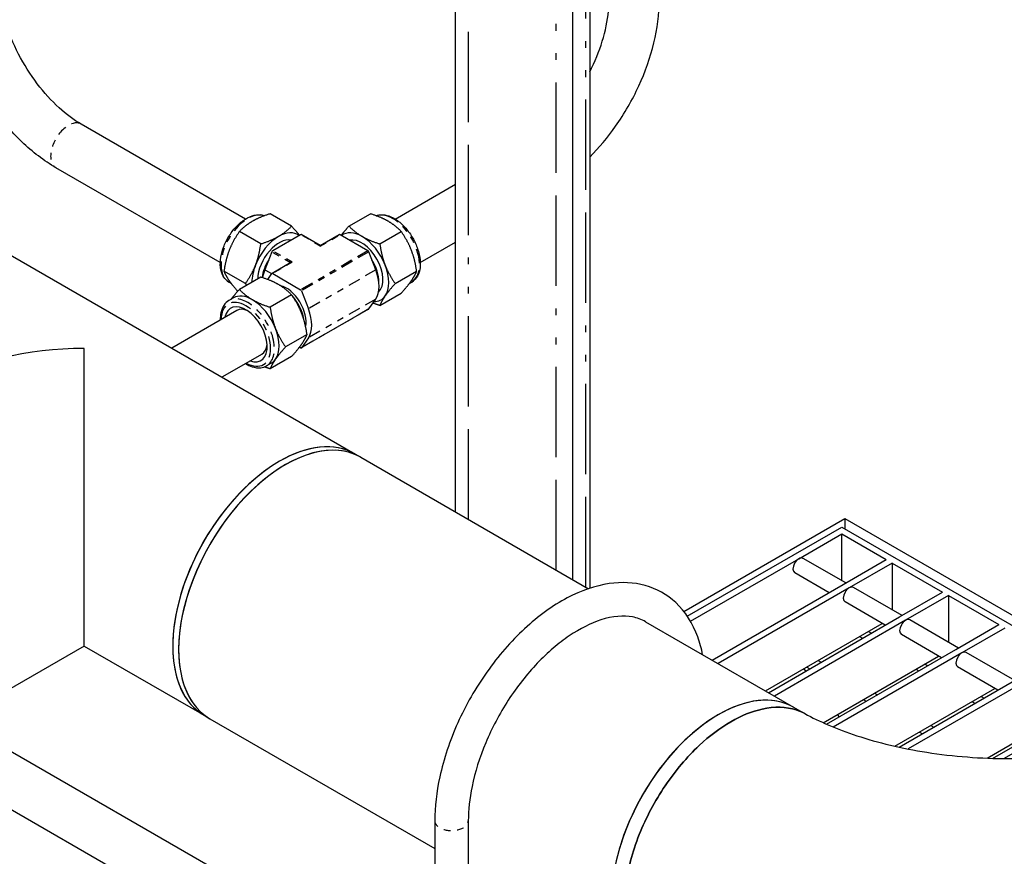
# Paper-space layout 'SHEET_1' of a CAD drawing. Header units: inches. Extents: x 3 to 360, y 8 to 227.
# Tile 53 of 98: x 87 to 102, y 125 to 137. Entities that reach past the tile are written whole.
import ezdxf

# ---------------------------------------------------------------- set-up
doc = ezdxf.new("R2010")
doc.units = ezdxf.units.IN
doc.header["$LTSCALE"] = 10.666667
doc.header["$MEASUREMENT"] = 0
doc.linetypes.add('DOUBLE_DASH_DOUBLE_DOT', pattern=[0.74, 0.24, -0.06, 0.24, -0.06, 0.01, -0.06, 0.01, -0.06])
doc.layers.get('0').update_dxf_attribs({"lineweight": 25})
doc.layers.add('PHANTOM', color=7, linetype='DOUBLE_DASH_DOUBLE_DOT', lineweight=25)

psp = doc.layouts.new('SHEET_1')

# ---------------------------------------------------------------- linework, layer by layer
for p, q in [((93.567, 129.985), (93.567, 150.324)), ((95.317, 128.975), (95.317, 149.313)), ((95.567, 149.169), (95.567, 128.849)), ((90.433, 134.353), (87.982, 135.769)), ((90.058, 133.704), (87.607, 135.119)), ((92.665, 134.353), (93.567, 134.874)), ((91.121, 134.248), (90.802, 134.432)), ((91.977, 134.248), (92.297, 134.432)), ((86.238, 134.216), (92.065, 130.852)), ((90.662, 133.983), (90.343, 134.167)), ((91.256, 134.12), (90.839, 133.879)), ((91.549, 133.958), (91.266, 134.121)), ((91.549, 133.958), (91.833, 134.121)), ((92.26, 133.879), (91.843, 134.12)), ((92.437, 133.983), (92.756, 134.167)), ((91.549, 133.958), (91.549, 133.951)), ((93.04, 133.704), (93.567, 134.008)), ((90.826, 133.864), (90.722, 133.595)), ((92.377, 133.595), (92.272, 133.864)), ((91.112, 133.705), (90.829, 133.541)), ((90.432, 133.391), (90.113, 133.575)), ((90.662, 133.488), (90.343, 133.304)), ((90.765, 133.452), (90.826, 133.539)), ((90.839, 133.541), (91.256, 133.3)), ((92.666, 133.391), (92.986, 133.575)), ((90.22, 133.394), (90.186, 133.414)), ((92.878, 133.394), (92.912, 133.414)), ((90.255, 133.179), (90.186, 133.139)), ((91.121, 133.223), (90.802, 133.039)), ((91.268, 133.284), (91.373, 133.015)), ((92.437, 133.064), (92.756, 133.248)), ((92.272, 133.013), (92.377, 133.161)), ((90.305, 132.991), (89.333, 132.43)), ((92.27, 133.011), (91.266, 132.431)), ((91.351, 132.631), (91.031, 132.447)), ((91.256, 132.432), (91.238, 132.443)), ((91.373, 132.582), (91.268, 132.433)), ((88.026, 127.988), (88.026, 132.423)), ((90.68, 132.341), (90.083, 131.997)), ((91.121, 132.304), (90.802, 132.12)), ((90.818, 132.204), (90.749, 132.164)), ((92.065, 130.852), (92.153, 130.801)), ((92.153, 130.801), (95.547, 128.842)), ((96.97, 128.503), (99.37, 129.889)), ((99.37, 129.889), (104.534, 126.907)), ((99.37, 129.889), (99.37, 129.736)), ((97.022, 128.431), (99.326, 129.761)), ((98.685, 129.289), (99.326, 129.659)), ((99.326, 129.761), (104.465, 126.794)), ((99.326, 129.659), (99.989, 129.276)), ((99.326, 128.961), (99.326, 129.659)), ((97.069, 128.356), (98.685, 129.289)), ((99.385, 128.928), (98.748, 129.295)), ((99.348, 128.906), (99.989, 129.276)), ((100.077, 129.225), (99.436, 128.855)), ((100.077, 129.225), (100.077, 128.528)), ((100.077, 129.225), (100.828, 128.792)), ((99.135, 128.783), (98.623, 129.079)), ((97.392, 127.777), (99.348, 128.906)), ((99.436, 128.855), (97.48, 127.726)), ((100.224, 128.443), (99.499, 128.862)), ((100.188, 128.422), (100.828, 128.792)), ((99.974, 128.298), (99.374, 128.645)), ((100.917, 128.741), (100.276, 128.371)), ((100.917, 128.741), (101.668, 128.307)), ((100.917, 128.741), (100.917, 128.043)), ((96.399, 128.35), (98.607, 127.075)), ((98.231, 127.292), (100.188, 128.422)), ((100.276, 128.371), (98.32, 127.241)), ((101.064, 127.958), (100.339, 128.377)), ((98.187, 127.318), (99.93, 128.324)), ((99.724, 128.205), (99.768, 128.179)), ((101.027, 127.937), (101.668, 128.307)), ((101.757, 128.256), (101.116, 127.886)), ((99.591, 128.128), (99.635, 128.103)), ((99.591, 128.128), (99.635, 128.103)), ((100.814, 127.814), (100.214, 128.16)), ((88.026, 127.988), (86.238, 126.955)), ((88.026, 127.988), (89.815, 126.955)), ((99.097, 126.823), (101.027, 127.937)), ((101.116, 127.886), (99.199, 126.779)), ((101.904, 127.473), (101.178, 127.892)), ((99.047, 126.845), (100.77, 127.839)), ((98.76, 127.648), (98.786, 127.612)), ((100.431, 127.643), (100.475, 127.618)), ((100.431, 127.643), (100.475, 127.618)), ((100.563, 127.72), (100.607, 127.694)), ((101.654, 127.329), (101.053, 127.676)), ((100.183, 126.48), (101.867, 127.452)), ((100.119, 126.494), (101.609, 127.354)), ((101.955, 127.401), (100.313, 126.453)), ((101.27, 127.159), (101.315, 127.133)), ((101.27, 127.159), (101.315, 127.133)), ((101.403, 127.235), (101.447, 127.21)), ((98.605, 127.077), (98.78, 126.977)), ((86.123, 126.889), (90.433, 124.401)), ((89.815, 126.955), (89.903, 126.904)), ((89.903, 126.904), (93.256, 124.968)), ((99.259, 126.967), (99.286, 126.931)), ((101.491, 126.316), (102.449, 126.87)), ((101.574, 126.313), (102.707, 126.967)), ((102.795, 126.916), (101.745, 126.31)), ((85.373, 126.456), (90.058, 123.751)), ((93.256, 125.381), (93.256, 123.901)), ((93.756, 125.381), (93.756, 123.901))]:
    psp.add_line(p, q)
for centre, major_axis, start_param, end_param in [((90.927, 133.635), (-0.281, -0.487), 3.926991, 4.974188), ((90.932, 133.632), (0.224, 0.388), 0.180677, 2.323211), ((90.927, 133.635), (0.281, 0.487), 6.195181, 7.068583), ((91.256, 134.104), (0.01, 0.0173), 0, 0.785398), ((91.843, 134.104), (-0.01, 0.0173), 5.497787, 6.283185), ((92.172, 133.635), (-0.281, 0.487), 5.497787, 6.37119), ((92.166, 133.632), (0.224, -0.388), 0.138714, 2.960916), ((92.172, 133.635), (-0.281, 0.487), 4.45059, 5.497787), ((90.839, 133.863), (-0.01, -0.0173), 3.926991, 4.974188), ((92.26, 133.863), (-0.01, 0.0173), 4.45059, 5.497787), ((90.927, 133.635), (-0.281, -0.487), 4.974188, 5.484881), ((90.994, 133.597), (0.225, 0.391), 1.518938, 2.174157), ((91.132, 133.694), (0.0283, 0), 1.570796, 2.356194), ((92.104, 133.597), (0.225, -0.391), 0.786907, 1.622654), ((92.172, 133.635), (0.281, -0.487), 0.261799, 1.308997), ((91.047, 133.566), (-0.266, -0.46), 4.974188, 5.212157), ((90.839, 133.524), (-0.01, 0.0173), 5.497787, 6.544985), ((92.051, 133.566), (0.266, -0.46), 0.261799, 1.308997), ((91.047, 132.986), (0.205, -0.356), 0.558161, 2.664866), ((90.537, 132.691), (-0.281, 0.487), 5.497787, 6.283185), ((90.994, 132.956), (-0.225, 0.391), 4.093382, 5.061017), ((91.256, 133.283), (0.01, -0.0173), 1.308997, 2.356194), ((92.172, 133.635), (0.281, -0.487), 5.960186, 6.544985), ((90.439, 132.635), (-0.225, 0.39), 2.555907, 6.868871), ((90.537, 132.691), (-0.281, 0.487), 4.45059, 5.497787), ((90.492, 132.666), (-0.187, 0.325), 5.593368, 6.283185), ((91.047, 132.986), (0.266, -0.46), 0.261799, 1.308997), ((92.26, 133.028), (0.01, -0.0173), 0, 0.261799), ((90.537, 132.691), (0.281, -0.487), 0.261799, 1.308997), ((90.492, 132.666), (0.187, -0.325), 0, 0.689817), ((88.026, 130.586), (-3.182, 0), 4.712389, 5.497787), ((91.256, 132.448), (0.01, -0.0173), 5.497787, 6.544985), ((90.537, 132.691), (0.281, -0.487), 0, 0.261799), ((90.94, 128.904), (-1.125, -1.949), 3.141593, 6.283185), ((91.028, 128.853), (1.125, 1.949), 0, 3.141593), ((91.028, 128.853), (1.125, 1.949), 0, 2.356194), ((90.94, 128.904), (1.125, 1.949), 0, 0.785398), ((90.94, 128.904), (-1.125, -1.949), 3.926991, 6.283185), ((98.685, 129.187), (-0.062, -0.108), 3.141593, 6.283185), ((99.436, 128.753), (-0.062, -0.108), 3.141593, 6.283185), ((100.276, 128.269), (-0.062, -0.108), 3.141593, 6.283185), ((91.028, 128.853), (-1.125, -1.949), 5.497787, 6.283185), ((101.116, 127.784), (-0.062, -0.108), 3.141593, 6.283185), ((97.484, 125.126), (-1.125, -1.949), 3.145344, 6.285518), ((97.484, 125.126), (1.125, 1.949), 0.003752, 2.356194)]:
    psp.add_ellipse(centre, major_axis=major_axis, ratio=0.57735, start_param=start_param, end_param=end_param)
for points, knots in [([(87.607, 135.119), (87.429, 135.222), (87.258, 135.352), (86.939, 135.657), (86.79, 135.831), (86.524, 136.208), (86.406, 136.411), (86.213, 136.83), (86.137, 137.046), (86.033, 137.475), (86.005, 137.689), (86.005, 137.894)], [0, 0, 0, 0, 0.314159, 0.314159, 0.628319, 0.628319, 0.942478, 0.942478, 1.256637, 1.256637, 1.570796, 1.570796, 1.570796, 1.570796]), ([(87.982, 135.769), (87.875, 135.83), (87.763, 135.913), (87.54, 136.116), (87.43, 136.237), (87.225, 136.508), (87.13, 136.658), (86.97, 136.969), (86.904, 137.13), (86.807, 137.442), (86.776, 137.594), (86.758, 137.789), (86.755, 137.842), (86.755, 137.894)], [0, 0, 0, 0, 0.282348, 0.282348, 0.571516, 0.571516, 0.865943, 0.865943, 1.1614, 1.1614, 1.453349, 1.453349, 1.570796, 1.570796, 1.570796, 1.570796]), ([(95.567, 135.277), (95.705, 135.416), (95.835, 135.571), (96.085, 135.925), (96.202, 136.128), (96.396, 136.547), (96.472, 136.763), (96.576, 137.193), (96.604, 137.406), (96.604, 137.611)], [3.493022, 3.493022, 3.493022, 3.493022, 3.769911, 3.769911, 4.08407, 4.08407, 4.39823, 4.39823, 4.712389, 4.712389, 4.712389, 4.712389]), ([(95.567, 136.546), (95.643, 136.697), (95.707, 136.852), (95.801, 137.159), (95.832, 137.311), (95.851, 137.506), (95.854, 137.56), (95.854, 137.611)], [4.017404, 4.017404, 4.017404, 4.017404, 4.3029931, 4.3029931, 4.594942, 4.594942, 4.712389, 4.712389, 4.712389, 4.712389]), ([(90.186, 133.414), (90.156, 133.431), (90.13, 133.456), (90.089, 133.518), (90.075, 133.556), (90.057, 133.644), (90.056, 133.694), (90.067, 133.8), (90.079, 133.855), (90.117, 133.966), (90.142, 134.021), (90.202, 134.124), (90.237, 134.173), (90.314, 134.261), (90.355, 134.299), (90.442, 134.361), (90.487, 134.385), (90.575, 134.415), (90.619, 134.421), (90.68, 134.414), (90.699, 134.41), (90.717, 134.403)], [2.356194, 2.356194, 2.356194, 2.356194, 2.637763, 2.637763, 2.939589, 2.939589, 3.267099, 3.267099, 3.599154, 3.599154, 3.929297, 3.929297, 4.258519, 4.258519, 4.588682, 4.588682, 4.920742, 4.920742, 5.247969, 5.247969, 5.403017, 5.403017, 5.403017, 5.403017]), ([(92.382, 134.403), (92.403, 134.411), (92.427, 134.416), (92.489, 134.42), (92.529, 134.413), (92.614, 134.384), (92.658, 134.361), (92.744, 134.298), (92.786, 134.26), (92.863, 134.172), (92.898, 134.122), (92.958, 134.019), (92.982, 133.964), (93.02, 133.854), (93.032, 133.799), (93.043, 133.693), (93.041, 133.642), (93.023, 133.55), (93.006, 133.51), (92.962, 133.45), (92.939, 133.429), (92.912, 133.414)], [5.592558, 5.592558, 5.592558, 5.592558, 5.779356, 5.779356, 6.081182, 6.081182, 6.408692, 6.408692, 6.740747, 6.740747, 7.070889, 7.070889, 7.400112, 7.400112, 7.730274, 7.730274, 8.062335, 8.062335, 8.389561, 8.389561, 8.63938, 8.63938, 8.63938, 8.63938]), ([(90.186, 133.139), (90.156, 133.121), (90.13, 133.096), (90.089, 133.034), (90.075, 132.996), (90.06, 132.921), (90.057, 132.885), (90.058, 132.848)], [0.7853982, 0.7853982, 0.7853982, 0.7853982, 1.0669669, 1.0669669, 1.368793, 1.368793, 1.6064464, 1.6064464, 1.6064464, 1.6064464]), ([(90.433, 132.199), (90.466, 132.179), (90.498, 132.163), (90.575, 132.137), (90.619, 132.132), (90.692, 132.139), (90.722, 132.149), (90.749, 132.164)], [3.1059426, 3.1059426, 3.1059426, 3.1059426, 3.3499458, 3.3499458, 3.6771724, 3.6771724, 3.9269908, 3.9269908, 3.9269908, 3.9269908]), ([(97.251, 127.858), (97.233, 127.95), (97.209, 128.038), (97.105, 128.323), (96.995, 128.499), (96.72, 128.755), (96.564, 128.842), (96.225, 128.937), (96.042, 128.945), (95.65, 128.888), (95.439, 128.814), (95.013, 128.589), (94.798, 128.433), (94.392, 128.058), (94.202, 127.839), (93.865, 127.363), (93.718, 127.106), (93.48, 126.576), (93.389, 126.304), (93.282, 125.812), (93.256, 125.591), (93.256, 125.381)], [0.201313, 0.201313, 0.201313, 0.201313, 0.335233, 0.335233, 0.653322, 0.653322, 0.932379, 0.932379, 1.212807, 1.212807, 1.528387, 1.528387, 1.863088, 1.863088, 2.197497, 2.197497, 2.529747, 2.529747, 2.862052, 2.862052, 3.141593, 3.141593, 3.141593, 3.141593]), ([(96.399, 128.35), (96.34, 128.384), (96.276, 128.408), (96.071, 128.446), (95.912, 128.435), (95.584, 128.329), (95.423, 128.249), (95.101, 128.031), (94.939, 127.892), (94.63, 127.568), (94.483, 127.382), (94.222, 126.98), (94.108, 126.764), (93.924, 126.328), (93.855, 126.107), (93.775, 125.715), (93.756, 125.541), (93.756, 125.381)], [0.785398, 0.785398, 0.785398, 0.785398, 0.986429, 0.986429, 1.353082, 1.353082, 1.657473, 1.657473, 1.959389, 1.959389, 2.264674, 2.264674, 2.571887, 2.571887, 2.878596, 2.878596, 3.141593, 3.141593, 3.141593, 3.141593]), ([(96.554, 123.065), (96.487, 123.103), (96.425, 123.151), (96.248, 123.338), (96.16, 123.517), (96.073, 123.93), (96.067, 124.159), (96.131, 124.652), (96.201, 124.917), (96.406, 125.429), (96.538, 125.677), (96.843, 126.129), (97.016, 126.333), (97.351, 126.647), (97.51, 126.766), (97.669, 126.858), (97.828, 126.95), (97.987, 127.014), (98.322, 127.088), (98.495, 127.084), (98.691, 127.02), (98.734, 127.002), (98.774, 126.98)], [-28.905007, -28.905007, -28.905007, -28.905007, -27.96705, -27.96705, -25.860951, -25.860951, -23.902752, -23.902752, -21.898851, -21.898851, -19.964957, -19.964957, -18.06363, -18.06363, -16.488655, -16.488655, -16.488655, -14.91368, -14.91368, -13.011339, -13.011339, -12.445232, -12.445232, -12.445232, -12.445232]), ([(98.774, 126.98), (98.734, 127.002), (98.691, 127.02), (98.495, 127.084), (98.322, 127.088), (97.987, 127.014), (97.828, 126.95), (97.669, 126.858), (97.51, 126.766), (97.351, 126.647), (97.016, 126.333), (96.843, 126.129), (96.538, 125.677), (96.406, 125.429), (96.201, 124.917), (96.131, 124.652), (96.067, 124.159), (96.073, 123.93), (96.16, 123.517), (96.248, 123.338), (96.425, 123.151), (96.487, 123.103), (96.554, 123.065)], [12.445232, 12.445232, 12.445232, 12.445232, 13.011339, 13.011339, 14.91368, 14.91368, 16.488655, 16.488655, 16.488655, 18.06363, 18.06363, 19.964957, 19.964957, 21.898851, 21.898851, 23.902752, 23.902752, 25.860951, 25.860951, 27.96705, 27.96705, 28.905007, 28.905007, 28.905007, 28.905007]), ([(98.775, 126.98), (98.989, 126.863), (99.252, 126.749), (99.865, 126.547), (100.22, 126.462), (100.988, 126.342), (101.402, 126.31), (102.238, 126.31), (102.659, 126.343), (103.447, 126.469), (103.815, 126.56), (104.413, 126.764), (104.655, 126.871), (104.855, 126.98)], [0.029413, 0.029413, 0.029413, 0.029413, 0.267927, 0.267927, 0.521286, 0.521286, 0.785857, 0.785857, 1.054457, 1.054457, 1.318876, 1.318876, 1.541383, 1.541383, 1.541383, 1.541383])]:
    psp.add_open_spline(points, degree=3, knots=knots)
for points, weights in [([(90.802, 134.432), (90.643, 134.382), (90.537, 134.32)], [1, 1.0379548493, 1]), ([(92.562, 134.32), (92.455, 134.382), (92.297, 134.432)], [1, 1.0379548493, 1]), ([(90.537, 134.32), (90.43, 134.258), (90.343, 134.167)], [1, 1.0379548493, 1]), ([(90.927, 134.095), (91.034, 134.156), (91.121, 134.248)], [1, 1.0379548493, 1]), ([(91.121, 134.248), (91.192, 134.169), (91.238, 134.11)], [1, 1.02725106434, 1.01537034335]), ([(91.861, 134.11), (91.907, 134.169), (91.977, 134.248)], [1.01537034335, 1.02725106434, 1]), ([(91.977, 134.248), (92.065, 134.156), (92.172, 134.095)], [1, 1.0379548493, 1]), ([(92.756, 134.167), (92.668, 134.258), (92.562, 134.32)], [1, 1.0379548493, 1]), ([(90.343, 134.167), (90.246, 134.029), (90.192, 133.891)], [1, 1.0379548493, 1]), ([(90.662, 133.983), (90.82, 134.033), (90.927, 134.095)], [1, 1.0379548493, 1]), ([(92.172, 134.095), (92.278, 134.033), (92.437, 133.983)], [1, 1.0379548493, 1]), ([(92.906, 133.891), (92.853, 134.029), (92.756, 134.167)], [1, 1.0379548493, 1]), ([(90.583, 133.666), (90.636, 133.803), (90.662, 133.983)], [1, 1.0379548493, 1]), ([(92.437, 133.983), (92.463, 133.803), (92.516, 133.666)], [1, 1.0379548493, 1]), ([(90.192, 133.891), (90.139, 133.754), (90.113, 133.575)], [1, 1.0379548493, 1]), ([(92.986, 133.575), (92.96, 133.754), (92.906, 133.891)], [1, 1.0379548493, 1]), ([(90.432, 133.391), (90.529, 133.529), (90.583, 133.666)], [1, 1.0379548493, 1]), ([(92.516, 133.666), (92.569, 133.529), (92.666, 133.391)], [1, 1.0379548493, 1]), ([(90.113, 133.575), (90.139, 133.508), (90.192, 133.432)], [1, 1.0379548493, 1]), ([(90.927, 133.376), (90.82, 133.438), (90.662, 133.488)], [1, 1.0379548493, 1]), ([(92.906, 133.432), (92.96, 133.508), (92.986, 133.575)], [1, 1.0379548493, 1]), ([(90.192, 133.432), (90.239, 133.366), (90.318, 133.276)], [1, 1.0331058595, 1.00845899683]), ([(90.453, 133.368), (90.443, 133.379), (90.432, 133.391)], [1.00719833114, 1.00402627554, 1]), ([(91.121, 133.223), (91.034, 133.315), (90.927, 133.376)], [1, 1.0379548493, 1]), ([(92.666, 133.391), (92.569, 133.283), (92.516, 133.207)], [1, 1.0379548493, 1]), ([(92.756, 133.248), (92.853, 133.356), (92.906, 133.432)], [1, 1.0379548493, 1]), ([(90.22, 133.158), (90.268, 133.221), (90.343, 133.304)], [1.01375847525, 1.02892942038, 1]), ([(90.343, 133.304), (90.43, 133.212), (90.537, 133.151)], [1, 1.0379548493, 1]), ([(91.271, 132.948), (91.218, 133.085), (91.121, 133.223)], [1, 1.0379548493, 1]), ([(92.516, 133.207), (92.463, 133.131), (92.437, 133.064)], [1, 1.0379548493, 1]), ([(90.537, 133.151), (90.643, 133.089), (90.802, 133.039)], [1, 1.0379548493, 1]), ([(90.802, 133.039), (90.828, 132.86), (90.881, 132.722)], [1, 1.0379548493, 1]), ([(92.437, 133.064), (92.381, 133.082), (92.334, 133.1)], [1, 1.01294744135, 1.01706142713]), ([(91.351, 132.631), (91.325, 132.81), (91.271, 132.948)], [1, 1.0379548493, 1]), ([(90.881, 132.722), (90.934, 132.585), (91.031, 132.447)], [1, 1.0379548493, 1]), ([(91.271, 132.488), (91.325, 132.564), (91.351, 132.631)], [1, 1.0379548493, 1]), ([(91.031, 132.447), (90.934, 132.339), (90.881, 132.263)], [1, 1.0379548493, 1]), ([(91.121, 132.304), (91.218, 132.413), (91.271, 132.488)], [1, 1.0379548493, 1]), ([(90.802, 132.12), (90.757, 132.135), (90.717, 132.149)], [1, 1.01051514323, 1.01520398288]), ([(90.881, 132.263), (90.828, 132.187), (90.802, 132.12)], [1, 1.0379548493, 1])]:
    psp.add_rational_spline(points, weights, degree=2)
at = {"layer": 'PHANTOM', "ltscale": 0.525956}
for p, q in [((93.757, 129.876), (93.757, 150.214)), ((95.067, 129.119), (95.067, 149.458)), ((95.507, 128.865), (95.507, 149.204))]:
    psp.add_line(p, q, dxfattribs=at)
at = {"layer": 'PHANTOM', "ltscale": 0.020591}
for p, q in [((91.549, 133.951), (91.256, 134.12)), ((91.549, 133.951), (91.843, 134.12)), ((91.132, 133.71), (90.839, 133.879)), ((91.132, 133.71), (90.839, 133.541))]:
    psp.add_line(p, q, dxfattribs=at)
at = {"layer": 'PHANTOM', "ltscale": 0.019679}
psp.add_line((91.107, 133.702), (90.826, 133.864), dxfattribs=at)
at = {"layer": 'PHANTOM', "ltscale": 0.070726}
for p, q in [((92.26, 133.879), (91.256, 133.3)), ((92.272, 133.864), (91.268, 133.284)), ((92.377, 133.595), (91.373, 133.015)), ((92.377, 133.161), (91.373, 132.582)), ((92.272, 133.013), (91.268, 132.433))]:
    psp.add_line(p, q, dxfattribs=at)
at = {"layer": 'PHANTOM', "ltscale": 0.007097}
psp.add_line((90.824, 133.536), (90.722, 133.595), dxfattribs=at)
at = {"layer": 'PHANTOM', "ltscale": 0.003017}
for p, q in [((98.973, 127.771), (99.017, 127.746)), ((98.806, 127.675), (98.85, 127.65)), ((99.646, 127.19), (99.69, 127.165)), ((99.812, 127.287), (99.857, 127.261)), ((100.652, 126.802), (100.696, 126.776)), ((100.486, 126.706), (100.53, 126.68))]:
    psp.add_line(p, q, dxfattribs=at)
at = {"layer": 'PHANTOM'}
psp.add_line((101.492, 126.317), (101.493, 126.316), dxfattribs=at)
at = {"layer": 'PHANTOM', "ltscale": 0.058661}
psp.add_ellipse((87.794, 135.444), major_axis=(0.188, 0.325), ratio=0.57735, start_param=0, end_param=3.141593, dxfattribs=at)
at = {"layer": 'PHANTOM', "ltscale": 0.084973}
for centre, major_axis, start_param, end_param in [((90.467, 133.901), (-0.281, -0.487), 3.250955, 6.283185), ((92.631, 133.901), (-0.281, 0.487), 3.141593, 6.173823)]:
    psp.add_ellipse(centre, major_axis=major_axis, ratio=0.57735, start_param=start_param, end_param=end_param, dxfattribs=at)
at = {"layer": 'PHANTOM', "ltscale": 0.121923}
psp.add_ellipse((90.439, 132.635), major_axis=(0.261, -0.452), ratio=0.57735, start_param=5.512888, end_param=10.195076, dxfattribs=at)
at = {"layer": 'PHANTOM', "ltscale": 0.088041}
psp.add_ellipse((90.467, 132.651), major_axis=(0.281, -0.487), ratio=0.57735, start_param=0, end_param=3.141593, dxfattribs=at)
at = {"layer": 'PHANTOM', "ltscale": 0.039074}
psp.add_ellipse((93.506, 125.381), major_axis=(-0.25, 0), ratio=0.57735, start_param=0, end_param=3.141593, dxfattribs=at)

doc.saveas('drawing.dxf')
